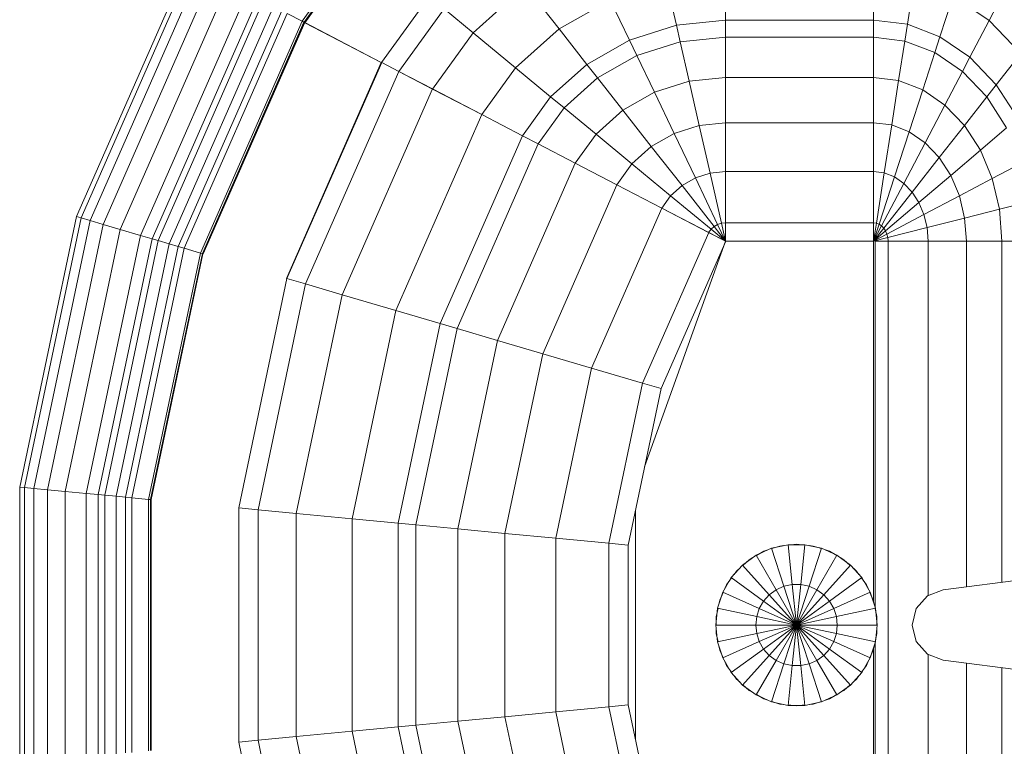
# Model space of a CAD drawing. Header units: millimetres. Extents: x 106 to 24511, y 2709 to 39091.
# Tile 69 of 87: x 23263 to 23568, y 35832 to 36057. Entities that reach past the tile are written whole.
import ezdxf

# ---------------------------------------------------------------- set-up
doc = ezdxf.new("R2010")
doc.units = ezdxf.units.MM
doc.layers.add('M-EQPM-____-OTLN', color=50, linetype='Continuous', lineweight=20)

# ---------------------------------------------------------------- blocks, each defined once
blk = doc.blocks.new('Прямая форма - V line-609016-В_Этаж 03_Вентиляция')
at = {"layer": 'M-EQPM-____-OTLN', "color": 253}
for p, q in [((-17.64, -108.83), (-10.91, -161.71)), ((10.91, -161.71), (17.64, -108.83)), ((-118.83, -143.5), (-118.83, -133.71)), ((-118.83, -133.71), (-118.83, -143.5)), ((-131.15, -134.66), (-128.72, -144.27)), ((-200.99, -140.21), (-187.18, -147.45)), ((-176.96, -137.68), (-187.18, -147.45)), ((-176.96, -137.68), (-167.24, -145.29)), ((-156.87, -138.61), (-167.24, -145.29)), ((-143.01, -137.48), (-138.23, -146.53)), ((-153.93, -142.06), (-163.51, -148.22)), ((-153.93, -142.06), (-146.99, -150.2)), ((-167.24, -145.29), (-175.76, -153.43)), ((-167.24, -145.29), (-163.51, -148.22)), ((-128.72, -144.27), (-138.23, -146.53)), ((-118.83, -143.5), (-128.72, -144.27)), ((-128.72, -144.27), (-125.98, -155.06)), ((-13.23, -143.5), (-118.83, -143.5)), ((-118.83, -154.51), (-118.83, -143.5)), ((-118.83, -143.5), (-118.83, -154.51)), ((118.83, -143.5), (13.23, -143.5)), ((-187.18, -147.45), (-194.78, -158.6)), ((-187.18, -147.45), (-175.76, -153.43)), ((-163.51, -148.22), (-171.37, -155.74)), ((-163.51, -148.22), (-154.68, -155.15)), ((-138.23, -146.53), (-146.99, -150.2)), ((-138.23, -146.53), (-132.86, -156.7)), ((-146.99, -150.2), (-154.68, -155.15)), ((-146.99, -150.2), (-139.2, -159.35)), ((-175.76, -153.43), (-182.09, -162.72)), ((-175.76, -153.43), (-171.37, -155.74)), ((-154.68, -155.15), (-160.98, -161.18)), ((-154.68, -155.15), (-144.76, -162.93)), ((-125.98, -155.06), (-132.86, -156.7)), ((-118.83, -154.51), (-125.98, -155.06)), ((-125.98, -155.06), (-123.03, -166.71)), ((-11.83, -154.51), (-118.83, -154.51)), ((-118.83, -166.38), (-118.83, -154.51)), ((-118.83, -154.51), (-118.83, -166.38)), ((118.83, -154.51), (11.83, -154.51)), ((-171.37, -155.74), (-177.21, -164.3)), ((-171.37, -155.74), (-160.98, -161.18)), ((-132.86, -156.7), (-139.2, -159.35)), ((-132.86, -156.7), (-127.07, -167.67)), ((-194.78, -158.6), (-182.09, -162.72)), ((-160.98, -161.18), (-165.67, -168.05)), ((-160.98, -161.18), (-149.32, -167.29)), ((-139.2, -159.35), (-144.76, -162.93)), ((-139.2, -159.35), (-130.79, -169.23)), ((-182.09, -162.72), (-185.98, -172.79)), ((-182.09, -162.72), (-177.21, -164.3)), ((-177.21, -164.3), (-180.8, -173.6)), ((-177.21, -164.3), (-165.67, -168.05)), ((-144.76, -162.93), (-149.32, -167.29)), ((-144.76, -162.93), (-134.05, -171.33)), ((-10.91, -161.71), (-9.03, -166.6)), ((9.03, -166.6), (10.91, -161.71)), ((-149.32, -167.29), (-152.71, -172.26)), ((-149.32, -167.29), (-136.73, -173.89)), ((-127.07, -167.67), (-130.79, -169.23)), ((-123.03, -166.71), (-127.07, -167.67)), ((-127.07, -167.67), (-121.02, -179.12)), ((-118.83, -166.38), (-123.03, -166.71)), ((-123.03, -166.71), (-119.94, -178.86)), ((-9.11, -166.38), (-118.83, -166.38)), ((-118.83, -178.78), (-118.83, -166.38)), ((-118.83, -166.38), (-118.83, -178.78)), ((-9.03, -166.6), (-5.09, -170.07)), ((5.09, -170.07), (9.03, -166.6)), ((118.83, -166.38), (9.11, -166.38)), ((-199.45, -170.69), (-185.98, -172.79)), ((-165.67, -168.05), (-168.55, -175.51)), ((-165.67, -168.05), (-152.71, -172.26)), ((-130.79, -169.23), (-134.05, -171.33)), ((-130.79, -169.23), (-122.01, -179.53)), ((-5.09, -170.07), (0, -171.32)), ((0, -171.32), (5.09, -170.07)), ((-185.98, -172.79), (-187.3, -183.27)), ((-185.98, -172.79), (-180.8, -173.6)), ((-180.8, -173.6), (-182.02, -183.27)), ((-180.8, -173.6), (-168.55, -175.51)), ((-152.71, -172.26), (-154.8, -177.66)), ((-152.71, -172.26), (-138.72, -176.81)), ((-134.05, -171.33), (-136.73, -173.89)), ((-134.05, -171.33), (-122.88, -180.09)), ((-168.55, -175.51), (-169.53, -183.27)), ((-168.55, -175.51), (-154.8, -177.66)), ((-138.72, -176.81), (-139.94, -179.98)), ((-136.73, -173.89), (-138.72, -176.81)), ((-138.72, -176.81), (-124.12, -181.55)), ((-136.73, -173.89), (-123.59, -180.77)), ((-154.8, -177.66), (-155.5, -183.27)), ((-154.8, -177.66), (-139.94, -179.98)), ((-122.01, -179.53), (-122.88, -180.09)), ((-121.02, -179.12), (-122.01, -179.53)), ((-122.01, -179.53), (-118.83, -183.27)), ((-119.94, -178.86), (-121.02, -179.12)), ((-121.02, -179.12), (-118.83, -183.27)), ((-118.83, -178.78), (-119.94, -178.86)), ((-119.94, -178.86), (-118.83, -183.27)), ((118.83, -178.78), (-118.83, -178.78)), ((-118.83, -182.73), (-118.83, -178.78)), ((-118.83, -178.78), (-118.83, -182.73)), ((-139.94, -179.98), (-140.36, -183.27)), ((-139.94, -179.98), (-124.45, -182.4)), ((-124.45, -182.4), (-124.56, -183.27)), ((-124.12, -181.55), (-124.45, -182.4)), ((-124.45, -182.4), (-118.83, -183.27)), ((-123.59, -180.77), (-124.12, -181.55)), ((-124.12, -181.55), (-118.83, -183.27)), ((-122.88, -180.09), (-123.59, -180.77)), ((-123.59, -180.77), (-118.83, -183.27)), ((-122.88, -180.09), (-118.83, -183.27)), ((-118.83, -182.73), (-5.2, -182.73)), ((-5.2, -182.68), (-10.17, -184.3)), ((0, -182.13), (-5.2, -182.68)), ((-5.2, -182.68), (-2.62, -194.79)), ((-5.17, -182.82), (-2.61, -182.27)), ((-2.61, -182.27), (0, -182.27)), ((5.2, -182.68), (0, -182.13)), ((0, -182.13), (0, -194.51)), ((1.3, -182.27), (2.61, -182.27)), ((2.61, -182.27), (5.17, -182.82)), ((2.62, -194.79), (5.2, -182.68)), ((10.17, -184.3), (5.2, -182.68)), ((5.34, -182.73), (118.83, -182.73)), ((-201.03, -183.27), (-187.3, -183.27)), ((-187.3, -183.27), (-201.03, -183.27)), ((-187.3, -183.27), (-187.3, -229.09)), ((-187.3, -183.27), (-182.02, -183.27)), ((-182.02, -183.27), (-187.3, -183.27)), ((-182.02, -183.27), (-182.02, -229.09)), ((-182.02, -183.27), (-169.53, -183.27)), ((-169.53, -183.27), (-182.02, -183.27)), ((-169.53, -183.27), (-169.53, -229.09)), ((-169.53, -183.27), (-155.5, -183.27)), ((-155.5, -183.27), (-169.53, -183.27)), ((-155.5, -183.27), (-155.5, -229.09)), ((-155.5, -183.27), (-140.36, -183.27)), ((-140.36, -183.27), (-155.5, -183.27)), ((-140.36, -183.27), (-140.36, -229.09)), ((-140.36, -183.27), (-124.56, -183.27)), ((-124.56, -183.27), (-140.36, -183.27)), ((-124.56, -183.27), (-124.56, -229.09)), ((-124.56, -183.27), (-118.83, -183.27)), ((-118.83, -183.27), (-124.56, -183.27)), ((-118.83, -229.07), (-118.83, -183.27)), ((-7.32, -183.27), (-118.83, -183.27)), ((-118.83, -183.27), (-118.83, -229.07)), ((-10.17, -184.3), (-14.69, -186.91)), ((-14.61, -187.02), (-12.5, -185.48)), ((-12.5, -185.48), (-11.3, -184.95)), ((-10.17, -184.3), (-5.13, -195.6)), ((-10.11, -184.42), (-7.73, -183.36)), ((-7.73, -183.36), (-6.44, -183.09)), ((5.13, -195.6), (10.17, -184.3)), ((6.44, -183.09), (7.73, -183.36)), ((118.83, -183.27), (7.32, -183.27)), ((7.73, -183.36), (10.11, -184.42)), ((14.69, -186.91), (10.17, -184.3)), ((11.3, -184.95), (12.5, -185.48)), ((12.5, -185.48), (14.61, -187.02)), ((-14.69, -186.91), (-18.58, -190.41)), ((-17.6, -189.53), (-16.73, -188.56)), ((-16.73, -188.56), (-15.67, -187.79)), ((-14.69, -186.91), (-7.42, -196.92)), ((7.42, -196.92), (14.69, -186.91)), ((18.58, -190.41), (14.69, -186.91)), ((15.67, -187.79), (16.73, -188.56)), ((16.73, -188.56), (17.6, -189.53)), ((-18.58, -190.41), (-21.65, -194.63)), ((-20.23, -192.44), (-18.48, -190.5)), ((-18.58, -190.41), (-9.38, -198.69)), ((9.38, -198.69), (18.58, -190.41)), ((18.48, -190.5), (20.23, -192.44)), ((21.65, -194.63), (18.58, -190.41)), ((-21.65, -194.63), (-23.78, -199.41)), ((-22.84, -196.97), (-21.53, -194.7)), ((-21.65, -194.63), (-10.93, -200.82)), ((-20.88, -193.58), (-20.23, -192.44)), ((-2.62, -194.79), (-5.13, -195.6)), ((0, -194.51), (-2.62, -194.79)), ((-2.62, -194.79), (0, -207.13)), ((2.62, -194.79), (0, -194.51)), ((0, -194.51), (0, -207.13)), ((0, -207.13), (2.62, -194.79)), ((5.13, -195.6), (2.62, -194.79)), ((10.93, -200.82), (21.65, -194.63)), ((20.23, -192.44), (20.88, -193.58)), ((21.53, -194.7), (22.84, -196.97)), ((23.78, -199.41), (21.65, -194.63)), ((-23.24, -198.21), (-22.84, -196.97)), ((-7.42, -196.92), (-9.38, -198.69)), ((-5.13, -195.6), (-7.42, -196.92)), ((-7.42, -196.92), (0, -207.13)), ((-5.13, -195.6), (0, -207.13)), ((0, -207.13), (5.13, -195.6)), ((0, -207.13), (7.42, -196.92)), ((7.42, -196.92), (5.13, -195.6)), ((9.38, -198.69), (7.42, -196.92)), ((22.84, -196.97), (23.24, -198.21)), ((-23.78, -199.41), (-24.86, -204.52)), ((-24.45, -201.94), (-23.65, -199.45)), ((-23.78, -199.41), (-12, -203.23)), ((-10.93, -200.82), (-12, -203.23)), ((-9.38, -198.69), (-10.93, -200.82)), ((-10.93, -200.82), (0, -207.13)), ((-9.38, -198.69), (0, -207.13)), ((0, -207.13), (9.38, -198.69)), ((0, -207.13), (10.93, -200.82)), ((10.93, -200.82), (9.38, -198.69)), ((12, -203.23), (10.93, -200.82)), ((12, -203.23), (23.78, -199.41)), ((23.65, -199.45), (24.45, -201.94)), ((24.86, -204.52), (23.78, -199.41)), ((-24.59, -203.24), (-24.45, -201.94)), ((-12, -203.23), (-12.55, -205.82)), ((-12, -203.23), (0, -207.13)), ((0, -207.13), (12, -203.23)), ((12.55, -205.82), (12, -203.23)), ((24.45, -201.94), (24.59, -203.24)), ((-25, -207.13), (-24.73, -204.54)), ((-24.73, -209.73), (-25, -207.13)), ((-24.86, -204.52), (-12.55, -205.82)), ((-24.86, -204.52), (-24.86, -209.75)), ((-12.55, -205.82), (0, -207.13)), ((-12.55, -205.82), (-12.55, -208.45)), ((-12.55, -208.45), (0, -207.13)), ((-12, -211.04), (0, -207.13)), ((-10.93, -213.45), (0, -207.13)), ((-9.38, -215.58), (0, -207.13)), ((-7.42, -217.35), (0, -207.13)), ((-5.13, -218.67), (0, -207.13)), ((-2.62, -219.48), (0, -207.13)), ((0, -207.13), (12.55, -205.82)), ((0, -207.13), (12.55, -208.45)), ((0, -207.13), (12, -211.04)), ((0, -207.13), (10.93, -213.45)), ((0, -207.13), (9.38, -215.58)), ((0, -207.13), (7.42, -217.35)), ((0, -207.13), (5.13, -218.67)), ((0, -207.13), (2.62, -219.48)), ((0, -207.13), (0, -219.76)), ((12.55, -205.82), (24.86, -204.52)), ((12.55, -208.45), (12.55, -205.82)), ((24.73, -204.54), (25, -207.13)), ((25, -207.13), (24.73, -209.73)), ((24.86, -209.75), (24.86, -204.52)), ((-24.86, -209.75), (-12.55, -208.45)), ((-24.86, -209.75), (-23.78, -214.86)), ((-12.55, -208.45), (-12, -211.04)), ((12, -211.04), (12.55, -208.45)), ((12.55, -208.45), (24.86, -209.75)), ((23.78, -214.86), (24.86, -209.75)), ((-24.45, -212.33), (-24.59, -211.03)), ((-23.65, -214.82), (-24.45, -212.33)), ((-23.78, -214.86), (-12, -211.04)), ((-21.65, -219.63), (-10.93, -213.45)), ((-12, -211.04), (-10.93, -213.45)), ((-10.93, -213.45), (-9.38, -215.58)), ((9.38, -215.58), (10.93, -213.45)), ((10.93, -213.45), (12, -211.04)), ((10.93, -213.45), (21.65, -219.63)), ((12, -211.04), (23.78, -214.86)), ((24.45, -212.33), (23.65, -214.82)), ((24.59, -211.03), (24.45, -212.33)), ((-23.78, -214.86), (-21.65, -219.63)), ((-22.84, -217.3), (-23.24, -216.06)), ((-18.58, -223.86), (-9.38, -215.58)), ((-9.38, -215.58), (-7.42, -217.35)), ((7.42, -217.35), (9.38, -215.58)), ((9.38, -215.58), (18.58, -223.86)), ((21.65, -219.63), (23.78, -214.86)), ((23.24, -216.06), (22.84, -217.3)), ((-21.53, -219.57), (-22.84, -217.3)), ((-14.69, -227.36), (-7.42, -217.35)), ((-10.17, -229.97), (-5.13, -218.67)), ((-7.42, -217.35), (-5.13, -218.67)), ((-5.2, -231.59), (-2.62, -219.48)), ((-5.13, -218.67), (-2.62, -219.48)), ((-2.62, -219.48), (0, -219.76)), ((0, -219.76), (2.62, -219.48)), ((2.62, -219.48), (5.13, -218.67)), ((2.62, -219.48), (5.2, -231.59)), ((5.13, -218.67), (7.42, -217.35)), ((5.13, -218.67), (10.17, -229.97)), ((7.42, -217.35), (14.69, -227.36)), ((22.84, -217.3), (21.53, -219.57)), ((-21.65, -219.63), (-18.58, -223.86)), ((-20.23, -221.83), (-20.88, -220.69)), ((-18.48, -223.77), (-20.23, -221.83)), ((0, -219.76), (0, -232.13)), ((20.23, -221.83), (18.48, -223.77)), ((18.58, -223.86), (21.65, -219.63)), ((20.88, -220.69), (20.23, -221.83)), ((-18.58, -223.86), (-14.69, -227.36)), ((-16.73, -225.71), (-17.6, -224.74)), ((14.69, -227.36), (18.58, -223.86)), ((17.6, -224.74), (16.73, -225.71)), ((-15.67, -226.48), (-16.73, -225.71)), ((-14.69, -227.36), (-10.17, -229.97)), ((-12.5, -228.79), (-14.61, -227.25)), ((10.17, -229.97), (14.69, -227.36)), ((14.61, -227.25), (12.5, -228.79)), ((16.73, -225.71), (15.67, -226.48)), ((-187.3, -229.09), (-201.03, -229.09)), ((-201.03, -229.09), (-187.3, -229.09)), ((-182.02, -229.09), (-187.3, -229.09)), ((-187.3, -229.09), (-185.73, -244.35)), ((-187.3, -229.09), (-182.02, -229.09)), ((-187.3, -229.09), (-185.73, -244.35)), ((-169.53, -229.09), (-182.02, -229.09)), ((-182.02, -229.09), (-180.56, -243.17)), ((-182.02, -229.09), (-169.53, -229.09)), ((-182.02, -229.09), (-180.56, -243.17)), ((-155.5, -229.09), (-169.53, -229.09)), ((-169.53, -229.09), (-168.36, -240.39)), ((-169.53, -229.09), (-155.5, -229.09)), ((-169.53, -229.09), (-168.36, -240.39)), ((-140.36, -229.09), (-155.5, -229.09)), ((-155.5, -229.09), (-154.66, -237.26)), ((-155.5, -229.09), (-140.36, -229.09)), ((-155.5, -229.09), (-154.66, -237.26)), ((-124.56, -229.09), (-140.36, -229.09)), ((-140.36, -229.09), (-139.86, -233.89)), ((-140.36, -229.09), (-124.56, -229.09)), ((-140.36, -229.09), (-139.86, -233.89)), ((-139.86, -233.89), (-124.43, -230.37)), ((-139.86, -233.89), (-124.43, -230.37)), ((-138.4, -238.46), (-124.04, -231.59)), ((-138.4, -238.46), (-124.04, -231.59)), ((-118.83, -229.09), (-124.56, -229.09)), ((-118.83, -229.09), (-124.56, -229.09)), ((-124.56, -229.09), (-124.43, -230.37)), ((-124.56, -229.09), (-124.43, -230.37)), ((-118.83, -229.09), (-124.43, -230.37)), ((-118.83, -229.09), (-124.43, -230.37)), ((-124.43, -230.37), (-124.04, -231.59)), ((-124.43, -230.37), (-124.04, -231.59)), ((-118.83, -229.09), (-124.04, -231.59)), ((-118.83, -229.09), (-124.04, -231.59)), ((-124.04, -231.59), (-123.41, -232.69)), ((-124.04, -231.59), (-123.41, -232.69)), ((-118.83, -229.09), (-123.41, -232.69)), ((-118.83, -229.09), (-123.41, -232.69)), ((-118.83, -229.09), (-122.57, -233.63)), ((-118.83, -229.09), (-122.57, -233.63)), ((-121.57, -234.34), (-118.85, -229.09)), ((-118.83, -229.09), (-121.56, -234.36)), ((-118.83, -229.07), (-73.23, -249.09)), ((-49.02, -254.19), (-118.83, -229.09)), ((-11.3, -229.32), (-12.5, -228.79)), ((-10.17, -229.97), (-5.2, -231.59)), ((-7.73, -230.91), (-10.11, -229.85)), ((-6.44, -231.18), (-7.73, -230.91)), ((-5.2, -231.59), (0, -232.13)), ((-2.61, -232), (-5.17, -231.45)), ((0, -232.13), (5.2, -231.59)), ((5.17, -231.45), (2.61, -232)), ((5.2, -231.59), (10.17, -229.97)), ((7.73, -230.91), (6.44, -231.18)), ((10.11, -229.85), (7.73, -230.91)), ((12.5, -228.79), (11.3, -229.32)), ((-154.66, -237.26), (-139.86, -233.89)), ((-154.66, -237.26), (-139.86, -233.89)), ((-139.86, -233.89), (-138.4, -238.46)), ((-139.86, -233.89), (-138.4, -238.46)), ((-136.04, -242.61), (-123.41, -232.69)), ((-136.04, -242.61), (-123.41, -232.69)), ((-132.89, -246.14), (-122.57, -233.63)), ((-132.89, -246.14), (-122.57, -233.63)), ((-129.1, -248.85), (-121.57, -234.34)), ((-129.09, -248.88), (-121.56, -234.36)), ((-123.41, -232.69), (-122.57, -233.63)), ((-123.41, -232.69), (-122.57, -233.63)), ((-122.57, -233.63), (-121.56, -234.36)), ((-122.57, -233.63), (-121.56, -234.36)), ((-121.57, -234.34), (-74.91, -254.82)), ((-121.57, -234.34), (-74.91, -254.82)), ((0, -232), (-2.61, -232)), ((2.61, -232), (1.3, -232)), ((-168.36, -240.39), (-154.66, -237.26)), ((-168.36, -240.39), (-154.66, -237.26)), ((-154.66, -237.26), (-152.17, -245.06)), ((-154.66, -237.26), (-152.17, -245.06)), ((-180.56, -243.17), (-168.36, -240.39)), ((-180.56, -243.17), (-168.36, -240.39)), ((-168.36, -240.39), (-164.92, -251.17)), ((-168.36, -240.39), (-164.92, -251.17)), ((-152.17, -245.06), (-138.4, -238.46)), ((-152.17, -245.06), (-138.4, -238.46)), ((-138.4, -238.46), (-136.04, -242.61)), ((-138.4, -238.46), (-136.04, -242.61)), ((-185.73, -244.35), (-180.56, -243.17)), ((-185.73, -244.35), (-180.56, -243.17)), ((-180.56, -243.17), (-176.28, -256.6)), ((-180.56, -243.17), (-176.28, -256.6)), ((-148.15, -252.12), (-136.04, -242.61)), ((-148.15, -252.12), (-136.04, -242.61)), ((-136.04, -242.61), (-132.89, -246.14)), ((-136.04, -242.61), (-132.89, -246.14)), ((-199.15, -247.41), (-185.73, -244.35)), ((-199.15, -247.41), (-185.73, -244.35)), ((-185.73, -244.35), (-181.08, -258.9)), ((-185.73, -244.35), (-181.08, -258.9)), ((-164.92, -251.17), (-152.17, -245.06)), ((-164.92, -251.17), (-152.17, -245.06)), ((-152.17, -245.06), (-148.15, -252.12)), ((-152.17, -245.06), (-148.15, -252.12)), ((-142.78, -258.12), (-132.89, -246.14)), ((-142.78, -258.12), (-132.89, -246.14)), ((-132.89, -246.14), (-129.09, -248.88)), ((-132.89, -246.14), (-129.09, -248.88)), ((-136.32, -262.77), (-129.1, -248.85)), ((-136.31, -262.79), (-129.09, -248.88)), ((-129.1, -248.85), (-79.55, -270.61)), ((-129.1, -248.85), (-79.55, -270.61)), ((-74.91, -254.82), (-73.23, -249.09)), ((-74.91, -254.82), (-73.23, -249.09)), ((-73.23, -249.09), (-24.73, -259.3)), ((24.73, -259.3), (73.23, -249.09)), ((-176.28, -256.6), (-164.92, -251.17)), ((-176.28, -256.6), (-164.92, -251.17)), ((-164.92, -251.17), (-159.36, -260.93)), ((-164.92, -251.17), (-159.36, -260.93)), ((-159.36, -260.93), (-148.15, -252.12)), ((-159.36, -260.93), (-148.15, -252.12)), ((-148.15, -252.12), (-142.78, -258.12)), ((-148.15, -252.12), (-142.78, -258.12)), ((-79.55, -270.61), (-74.91, -254.82)), ((-79.55, -270.61), (-74.91, -254.82)), ((-74.91, -254.82), (-25.3, -265.27)), ((-74.91, -254.82), (-25.3, -265.27)), ((25.3, -265.27), (74.91, -254.82)), ((25.3, -265.27), (74.91, -254.82)), ((-193.57, -264.88), (-181.08, -258.9)), ((-193.57, -264.88), (-181.08, -258.9)), ((-181.08, -258.9), (-176.28, -256.6)), ((-181.08, -258.9), (-176.28, -256.6)), ((-181.08, -258.9), (-173.57, -272.09)), ((-181.08, -258.9), (-173.57, -272.09)), ((-176.28, -256.6), (-169.35, -268.77)), ((-176.28, -256.6), (-169.35, -268.77)), ((-151.94, -269.23), (-142.78, -258.12)), ((-151.94, -269.23), (-142.78, -258.12)), ((-142.78, -258.12), (-136.31, -262.79)), ((-142.78, -258.12), (-136.31, -262.79)), ((35.49, -257.04), (-35.49, -257.04)), ((-169.35, -268.77), (-159.36, -260.93)), ((-169.35, -268.77), (-159.36, -260.93)), ((-159.36, -260.93), (-151.94, -269.23)), ((-159.36, -260.93), (-151.94, -269.23)), ((-25.3, -265.27), (-24.73, -259.3)), ((-25.3, -265.27), (-24.73, -259.3)), ((-24.73, -259.3), (24.73, -259.3)), ((25.3, -265.27), (24.73, -259.3)), ((25.3, -265.27), (24.73, -259.3)), ((-193.57, -264.88), (-184.55, -280.71)), ((-193.57, -264.88), (-184.55, -280.71)), ((-143.01, -275.66), (-136.32, -262.77)), ((-143, -275.69), (-136.31, -262.79)), ((-136.32, -262.77), (-84, -285.74)), ((-136.32, -262.77), (-84, -285.74)), ((-26.87, -281.7), (-25.3, -265.27)), ((-26.87, -281.7), (-25.3, -265.27)), ((-25.3, -265.27), (25.3, -265.27)), ((-25.3, -265.27), (25.3, -265.27)), ((26.87, -281.7), (25.3, -265.27)), ((26.87, -281.7), (25.3, -265.27)), ((-173.57, -272.09), (-169.35, -268.77)), ((-173.57, -272.09), (-169.35, -268.77)), ((-169.35, -268.77), (-160.1, -279.12)), ((-169.35, -268.77), (-160.1, -279.12)), ((-160.1, -279.12), (-151.94, -269.23)), ((-160.1, -279.12), (-151.94, -269.23)), ((-151.94, -269.23), (-143, -275.69)), ((-151.94, -269.23), (-143, -275.69)), ((-84, -285.74), (-79.55, -270.61)), ((-84, -285.74), (-79.55, -270.61)), ((-79.55, -270.61), (-26.87, -281.7)), ((-79.55, -270.61), (-26.87, -281.7)), ((26.87, -281.7), (79.55, -270.61)), ((26.87, -281.7), (79.55, -270.61)), ((-184.55, -280.71), (-173.57, -272.09)), ((-184.55, -280.71), (-173.57, -272.09)), ((-173.57, -272.09), (-163.55, -283.3)), ((-173.57, -272.09), (-163.55, -283.3)), ((-148.97, -287.14), (-143.01, -275.66)), ((-148.95, -287.16), (-143, -275.69)), ((-143.01, -275.66), (-88.12, -299.76)), ((-143.01, -275.66), (-88.12, -299.76)), ((-163.55, -283.3), (-160.1, -279.12)), ((-163.55, -283.3), (-160.1, -279.12)), ((-160.1, -279.12), (-148.95, -287.16)), ((-160.1, -279.12), (-148.95, -287.16)), ((-197.84, -291.15), (-184.55, -280.71)), ((-197.84, -291.15), (-184.55, -280.71)), ((-184.55, -280.71), (-172.52, -294.17)), ((-184.55, -280.71), (-172.52, -294.17)), ((-172.52, -294.17), (-163.55, -283.3)), ((-172.52, -294.17), (-163.55, -283.3)), ((-163.55, -283.3), (-151.47, -292.02)), ((-163.55, -283.3), (-151.47, -292.02)), ((-28.37, -297.46), (-26.87, -281.7)), ((-28.37, -297.46), (-26.87, -281.7)), ((-26.87, -281.7), (26.87, -281.7)), ((-26.87, -281.7), (26.87, -281.7)), ((28.37, -297.46), (26.87, -281.7)), ((28.37, -297.46), (26.87, -281.7)), ((-88.12, -299.76), (-84, -285.74)), ((-88.12, -299.76), (-84, -285.74)), ((-84, -285.74), (-28.37, -297.46)), ((-84, -285.74), (-28.37, -297.46)), ((28.37, -297.46), (84, -285.74)), ((28.37, -297.46), (84, -285.74)), ((-151.49, -291.99), (-148.97, -287.14)), ((-151.47, -292.02), (-148.95, -287.16)), ((-148.97, -287.14), (-91.79, -312.24)), ((-148.97, -287.14), (-91.79, -312.24)), ((-197.84, -291.15), (-183.37, -307.32)), ((-197.84, -291.15), (-183.37, -307.32)), ((-158.03, -304.61), (-151.49, -291.99)), ((-158.02, -304.64), (-151.47, -292.02)), ((-151.49, -291.99), (-93.35, -317.52)), ((-151.49, -291.99), (-93.35, -317.52)), ((-183.37, -307.32), (-172.52, -294.17)), ((-183.37, -307.32), (-172.52, -294.17)), ((-172.52, -294.17), (-158.02, -304.64)), ((-172.52, -294.17), (-158.02, -304.64)), ((-29.77, -312.05), (-28.37, -297.46)), ((-29.77, -312.05), (-28.37, -297.46)), ((-28.37, -297.46), (28.37, -297.46)), ((-28.37, -297.46), (28.37, -297.46)), ((29.77, -312.05), (28.37, -297.46)), ((29.77, -312.05), (28.37, -297.46)), ((-91.79, -312.24), (-88.12, -299.76)), ((-91.79, -312.24), (-88.12, -299.76)), ((-88.12, -299.76), (-29.77, -312.05)), ((-88.12, -299.76), (-29.77, -312.05)), ((29.77, -312.05), (88.13, -299.76)), ((29.77, -312.05), (88.13, -299.76)), ((-165.95, -319.88), (-158.03, -304.61)), ((-165.94, -319.91), (-158.02, -304.64)), ((-158.03, -304.61), (-97.38, -331.24)), ((-158.03, -304.61), (-97.38, -331.24)), ((-190.79, -316.32), (-183.37, -307.32)), ((-190.79, -316.32), (-183.37, -307.32)), ((-183.37, -307.32), (-165.94, -319.91)), ((-183.37, -307.32), (-165.94, -319.91)), ((-93.35, -317.52), (-91.79, -312.24)), ((-93.35, -317.52), (-91.79, -312.24)), ((-91.79, -312.24), (-31, -325.04)), ((-91.79, -312.24), (-31, -325.04)), ((-31, -325.04), (-29.77, -312.05)), ((-31, -325.04), (-29.77, -312.05)), ((-29.77, -312.05), (29.77, -312.05)), ((-29.77, -312.05), (29.77, -312.05)), ((31.01, -325.04), (29.77, -312.05)), ((31.01, -325.04), (29.77, -312.05)), ((31.01, -325.04), (91.79, -312.24)), ((31.01, -325.04), (91.79, -312.24)), ((-190.79, -316.32), (-171.36, -330.35)), ((-190.79, -316.32), (-171.36, -330.35)), ((-171.37, -330.33), (-165.95, -319.88)), ((-171.36, -330.35), (-165.94, -319.91)), ((-165.95, -319.88), (-102.26, -347.85)), ((-165.95, -319.88), (-102.26, -347.85)), ((-97.38, -331.24), (-93.35, -317.52)), ((-97.38, -331.24), (-93.35, -317.52)), ((-93.35, -317.52), (-31.53, -330.54)), ((-93.35, -317.52), (-31.53, -330.54)), ((31.53, -330.54), (93.35, -317.52)), ((31.53, -330.54), (93.35, -317.52)), ((-194.56, -320.89), (-174.11, -335.65)), ((-194.56, -320.89), (-174.11, -335.65)), ((-31.53, -330.54), (-31, -325.04)), ((-31.53, -330.54), (-31, -325.04)), ((-31, -325.04), (31.01, -325.04)), ((-31, -325.04), (31.01, -325.04)), ((31.53, -330.54), (31.01, -325.04)), ((31.53, -330.54), (31.01, -325.04)), ((-174.12, -335.63), (-171.37, -330.33)), ((-171.37, -330.33), (-105.6, -359.2)), ((-171.37, -330.33), (-105.6, -359.2)), ((-102.26, -347.85), (-97.38, -331.24)), ((-102.26, -347.85), (-97.38, -331.24)), ((-97.38, -331.24), (-32.89, -344.83)), ((-97.38, -331.24), (-32.89, -344.83)), ((-32.89, -344.83), (-31.53, -330.54)), ((-32.89, -344.83), (-31.53, -330.54)), ((-31.53, -330.54), (31.53, -330.54)), ((-31.53, -330.54), (31.53, -330.54)), ((32.89, -344.83), (31.53, -330.54)), ((32.89, -344.83), (31.53, -330.54)), ((32.89, -344.83), (97.38, -331.24)), ((32.89, -344.83), (97.38, -331.24)), ((-186.5, -359.48), (-174.19, -335.75)), ((-174.17, -335.77), (-186.47, -359.48)), ((-174.19, -335.75), (-174.12, -335.63)), ((-107.33, -365.1), (-174.19, -335.75)), ((-174.19, -335.75), (-107.33, -365.1)), ((-174.17, -335.77), (-174.11, -335.65)), ((-174.12, -335.63), (-107.3, -364.97)), ((-174.12, -335.63), (-107.3, -364.97)), ((-211.59, -341.52), (-186.56, -359.58)), ((-211.59, -341.52), (-186.56, -359.58)), ((-211.5, -341.42), (-186.47, -359.48)), ((-211.5, -341.42), (-186.47, -359.48)), ((-212.08, -342.12), (-186.91, -360.29)), ((-212.08, -342.12), (-186.91, -360.29)), ((-211.67, -341.62), (-186.62, -359.7)), ((-211.67, -341.62), (-186.62, -359.7)), ((-34.54, -362.11), (-32.89, -344.83)), ((-34.54, -362.11), (-32.89, -344.83)), ((-32.89, -344.83), (32.89, -344.83)), ((-32.89, -344.83), (32.89, -344.83)), ((34.54, -362.11), (32.89, -344.83)), ((34.54, -362.11), (32.89, -344.83)), ((-105.6, -359.2), (-102.26, -347.85)), ((-105.6, -359.2), (-102.26, -347.85)), ((-102.26, -347.85), (-34.54, -362.11)), ((-102.26, -347.85), (-34.54, -362.11)), ((34.54, -362.11), (102.26, -347.85)), ((34.54, -362.11), (102.26, -347.85)), ((-186.91, -360.27), (-186.62, -359.72)), ((-186.9, -360.3), (-186.6, -359.72)), ((-186.62, -359.72), (-186.56, -359.6)), ((-186.6, -359.72), (-186.54, -359.6)), ((-186.6, -359.73), (-115, -391.17)), ((-186.6, -359.73), (-115, -391.17)), ((-186.56, -359.6), (-186.5, -359.48)), ((-186.54, -359.6), (-186.47, -359.48)), ((-186.54, -359.61), (-114.96, -391.04)), ((-186.54, -359.61), (-114.96, -391.04)), ((-114.92, -390.91), (-186.5, -359.48)), ((-186.5, -359.48), (-114.92, -390.91)), ((-107.3, -364.97), (-105.6, -359.2)), ((-107.3, -364.97), (-105.6, -359.2)), ((-105.6, -359.2), (-35.67, -373.93)), ((-105.6, -359.2), (-35.67, -373.93)), ((35.67, -373.93), (105.6, -359.2)), ((35.67, -373.93), (105.6, -359.2)), ((-189.31, -364.91), (-186.91, -360.27)), ((-189.3, -364.93), (-186.9, -360.3)), ((-186.9, -360.28), (-115.17, -391.77)), ((-186.9, -360.28), (-115.17, -391.77)), ((-35.67, -373.93), (-34.54, -362.11)), ((-35.67, -373.93), (-34.54, -362.11)), ((-34.54, -362.11), (34.54, -362.11)), ((-34.54, -362.11), (34.54, -362.11)), ((35.67, -373.93), (34.54, -362.11)), ((35.67, -373.93), (34.54, -362.11)), ((-189.3, -364.91), (-116.66, -396.81)), ((-189.3, -364.91), (-116.66, -396.81)), ((-107.33, -365.1), (-107.3, -364.97)), ((-107.33, -365.1), (-107.3, -364.97)), ((-107.3, -364.97), (-36.24, -379.93)), ((-36.24, -379.93), (-107.3, -364.97)), ((36.24, -379.93), (107.3, -364.97)), ((36.24, -379.93), (107.3, -364.97)), ((-190.17, -366.6), (-117.19, -398.64)), ((-190.17, -366.6), (-117.19, -398.64)), ((-191.52, -369.2), (-118.02, -401.46)), ((-191.52, -369.2), (-118.02, -401.46)), ((-194.04, -374.05), (-119.58, -406.75)), ((-194.04, -374.05), (-119.58, -406.75)), ((-193.13, -372.3), (-119.02, -404.84)), ((-193.13, -372.3), (-119.02, -404.84)), ((-36.24, -379.93), (-35.67, -373.93)), ((-36.24, -379.93), (-35.67, -373.93)), ((-35.67, -373.93), (35.67, -373.93)), ((-35.67, -373.93), (35.67, -373.93)), ((36.24, -379.93), (35.67, -373.93)), ((36.24, -379.93), (35.67, -373.93)), ((-195.74, -377.33), (-120.62, -410.31)), ((-195.74, -377.33), (-120.62, -410.31)), ((-36.24, -379.93), (36.24, -379.93)), ((36.24, -379.93), (-36.24, -379.93)), ((-198.75, -383.12), (-122.48, -416.6)), ((-198.75, -383.12), (-122.48, -416.6)), ((-201.26, -387.97), (-124.03, -421.88)), ((-201.26, -387.97), (-124.03, -421.88)), ((-203.21, -391.73), (-125.23, -425.96)), ((-203.21, -391.73), (-125.23, -425.96)), ((-116.66, -396.81), (-115.17, -391.77)), ((-116.66, -396.81), (-115.17, -391.77)), ((-115.17, -391.77), (-115, -391.17)), ((-115.17, -391.77), (-115, -391.17)), ((-115.17, -391.77), (-38.9, -407.83)), ((-115.17, -391.77), (-38.9, -407.83)), ((-115, -391.17), (-114.96, -391.04)), ((-115, -391.17), (-114.96, -391.04)), ((-115, -391.17), (-38.84, -407.21)), ((-115, -391.17), (-38.84, -407.21)), ((-114.92, -390.91), (-114.96, -391.04)), ((-114.96, -391.04), (-114.92, -390.91)), ((-38.83, -407.07), (-114.96, -391.04)), ((-114.96, -391.04), (-38.83, -407.07)), ((-205.21, -395.56), (-126.45, -430.14)), ((-205.21, -395.56), (-126.45, -430.14)), ((-204.54, -394.29), (-126.04, -428.75)), ((-204.54, -394.29), (-126.04, -428.75)), ((-118.02, -401.46), (-117.19, -398.64)), ((-118.02, -401.46), (-117.19, -398.64)), ((-117.19, -398.64), (-116.66, -396.81)), ((-117.19, -398.64), (-116.66, -396.81)), ((-117.19, -398.64), (-39.58, -414.98)), ((-117.19, -398.64), (-39.58, -414.98)), ((-116.66, -396.81), (-39.4, -413.08)), ((-116.66, -396.81), (-39.4, -413.08)), ((-119.02, -404.84), (-118.02, -401.46)), ((-119.02, -404.84), (-118.02, -401.46)), ((-118.02, -401.46), (-39.86, -417.92)), ((-118.02, -401.46), (-39.86, -417.92)), ((-119.58, -406.75), (-119.02, -404.84)), ((-119.58, -406.75), (-119.02, -404.84)), ((-119.02, -404.84), (-40.2, -421.44)), ((-119.02, -404.84), (-40.2, -421.44)), ((-120.62, -410.31), (-119.58, -406.75)), ((-120.62, -410.31), (-119.58, -406.75)), ((-119.58, -406.75), (-40.39, -423.42)), ((-119.58, -406.75), (-40.39, -423.42)), ((-39.4, -413.08), (-38.9, -407.83)), ((-39.4, -413.08), (-38.9, -407.83)), ((-38.9, -407.83), (-38.84, -407.21)), ((-38.9, -407.83), (-38.84, -407.21)), ((-38.9, -407.83), (38.9, -407.83)), ((-38.9, -407.83), (38.9, -407.83)), ((-38.84, -407.21), (-38.83, -407.07)), ((-38.84, -407.21), (-38.83, -407.07)), ((-38.84, -407.21), (38.84, -407.21)), ((-38.84, -407.21), (38.84, -407.21)), ((-38.83, -407.07), (38.83, -407.07)), ((-38.83, -407.07), (38.83, -407.07)), ((-122.48, -416.6), (-120.62, -410.31)), ((-122.48, -416.6), (-120.62, -410.31)), ((-120.62, -410.31), (-40.74, -427.13)), ((-120.62, -410.31), (-40.74, -427.13)), ((-39.58, -414.98), (-39.4, -413.08)), ((-39.58, -414.98), (-39.4, -413.08)), ((-39.4, -413.08), (39.4, -413.08)), ((-39.4, -413.08), (39.4, -413.08)), ((-124.03, -421.88), (-122.48, -416.6)), ((-124.03, -421.88), (-122.48, -416.6)), ((-122.48, -416.6), (-41.37, -433.69)), ((-122.48, -416.6), (-41.37, -433.69)), ((-39.86, -417.92), (-39.58, -414.98)), ((-39.86, -417.92), (-39.58, -414.98)), ((-39.58, -414.98), (39.58, -414.98)), ((-39.58, -414.98), (39.58, -414.98)), ((-40.2, -421.44), (-39.86, -417.92)), ((-40.2, -421.44), (-39.86, -417.92)), ((-39.86, -417.92), (39.87, -417.92)), ((-39.86, -417.92), (39.87, -417.92)), ((-125.23, -425.96), (-124.03, -421.88)), ((-125.23, -425.96), (-124.03, -421.88)), ((-124.03, -421.88), (-41.89, -439.17)), ((-124.03, -421.88), (-41.89, -439.17)), ((-40.74, -427.13), (-40.39, -423.42)), ((-40.74, -427.13), (-40.39, -423.42)), ((-40.39, -423.42), (-40.2, -421.44)), ((-40.39, -423.42), (-40.2, -421.44)), ((-40.39, -423.42), (40.39, -423.42)), ((-40.39, -423.42), (40.39, -423.42)), ((-40.2, -421.44), (40.2, -421.44)), ((-40.2, -421.44), (40.2, -421.44)), ((-126.04, -428.75), (-125.23, -425.96)), ((-126.04, -428.75), (-125.23, -425.96)), ((-125.23, -425.96), (-42.3, -443.43)), ((-125.23, -425.96), (-42.3, -443.43)), ((-126.45, -430.14), (-126.04, -428.75)), ((-126.45, -430.14), (-126.04, -428.75)), ((-126.04, -428.75), (-42.57, -446.33)), ((-126.04, -428.75), (-42.57, -446.33)), ((-41.37, -433.69), (-40.74, -427.13)), ((-41.37, -433.69), (-40.74, -427.13)), ((-40.74, -427.13), (40.74, -427.13)), ((-40.74, -427.13), (40.74, -427.13)), ((-126.45, -430.14), (-42.71, -447.77)), ((-126.45, -430.14), (-42.71, -447.77)), ((-41.89, -439.17), (-41.37, -433.69)), ((-41.89, -439.17), (-41.37, -433.69)), ((-41.37, -433.69), (41.37, -433.69)), ((-41.37, -433.69), (41.37, -433.69)), ((-42.3, -443.43), (-41.89, -439.17)), ((-42.3, -443.43), (-41.89, -439.17)), ((-41.89, -439.17), (41.89, -439.17)), ((-41.89, -439.17), (41.89, -439.17)), ((-42.57, -446.33), (-42.3, -443.43)), ((-42.57, -446.33), (-42.3, -443.43)), ((-42.3, -443.43), (42.3, -443.43)), ((-42.3, -443.43), (42.3, -443.43)), ((-42.71, -447.77), (-42.57, -446.33)), ((-42.71, -447.77), (-42.57, -446.33)), ((-42.71, -447.77), (42.71, -447.77)), ((-42.71, -447.77), (42.71, -447.77)), ((-42.57, -446.33), (42.57, -446.33)), ((-42.57, -446.33), (42.57, -446.33))]:
    blk.add_line(p, q, dxfattribs=at)
blk = doc.blocks.new('Прямая форма - FU - 054-612791-В_Этаж 03_Вентиляция')
blk.add_blockref('Прямая форма - V line-609016-В_Этаж 03_Вентиляция', (0, 0))
blk = doc.blocks.new('V line_ifc_RVT-1-В_Этаж 03_Вентиляция')
at = {"layer": 'M-EQPM-____-OTLN', "color": 253, "lineweight": 20, "rotation": 270}
blk.add_blockref('Прямая форма - FU - 054-612791-В_Этаж 03_Вентиляция', (40303.24, 35869.15), dxfattribs=at)

msp = doc.modelspace()

# ---------------------------------------------------------------- block references
at = {"lineweight": 9}
msp.add_blockref('V line_ifc_RVT-1-В_Этаж 03_Вентиляция', (-16592.68, 0), dxfattribs=at)

doc.saveas('drawing.dxf')
